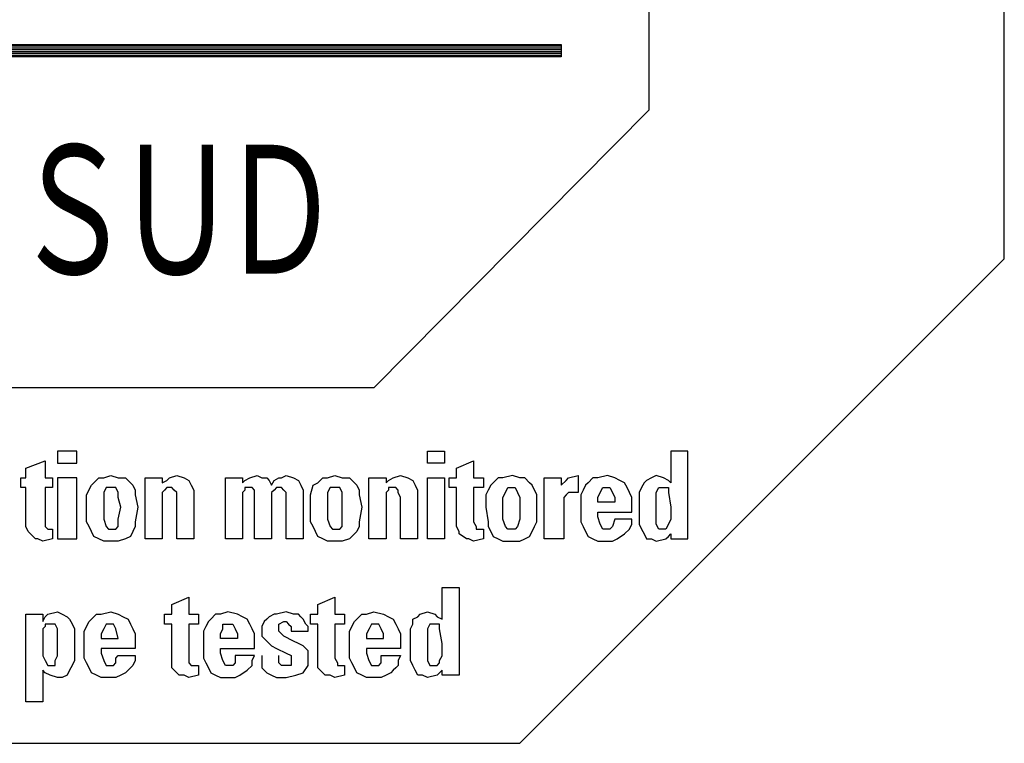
# Model space of a CAD drawing. Header units: millimetres. Extents: x 0 to 1300, y 0 to 891.
# Tile 95 of 146: x 266 to 297, y 772 to 795. Entities that reach past the tile are written whole.
import ezdxf

# ---------------------------------------------------------------- set-up
doc = ezdxf.new("R2010")
doc.units = ezdxf.units.MM
doc.header["$LTSCALE"] = 0.545669
doc.layers.add('NoLayerName_001', color=7, linetype='Continuous')
doc.styles.get("Standard").update_dxf_attribs({"font": 'txt', "bigfont": 'extfont2'})

# ---------------------------------------------------------------- blocks, each defined once
blk = doc.blocks.new('ETC_0006')
at = {"color": 7, "linetype": 'Continuous', "lineweight": 25}
for p, q in [((41.393, 25.813), (41.393, 20.154)), ((52.711, 15.426), (52.711, 25.813)), ((41.393, 20.154), (32.634, 11.317)), ((37.285, 0), (52.711, 15.426)), ((32.634, 11.317), (20.154, 11.317)), ((15.426, 0), (37.285, 0))]:
    blk.add_line(p, q, dxfattribs=at)
blk = doc.blocks.new('ETC_0011')
at = {"color": 7, "linetype": 'Continuous', "lineweight": 25}
for p, q in [((0, 0.388), (24.262, 0.388)), ((0, 0), (0, 0.388)), ((24.262, 0.388), (24.262, 0)), ((24.262, 0), (0, 0))]:
    blk.add_line(p, q, dxfattribs=at)
blk = doc.blocks.new('*X45')
at = {"color": 7, "linetype": 'Continuous', "lineweight": 25}
for p, q in [((0, 0.299), (24.262, 0.299)), ((0, 0.24), (24.262, 0.24)), ((0, 0.18), (24.262, 0.18)), ((0, 0.12), (24.262, 0.12)), ((0, 0.06), (24.262, 0.06)), ((0, 0), (24.262, 0))]:
    blk.add_line(p, q, dxfattribs=at)
blk = doc.blocks.new('ETC_0026')
at = {"color": 7, "linetype": 'Continuous', "lineweight": 25}
for p, q in [((0.155, 2.325), (0.775, 2.558)), ((0.775, 2.558), (0.775, 2.015)), ((0.155, 2.015), (0.155, 2.325)), ((0, 2.015), (0.155, 2.015)), ((0, 1.705), (0, 2.015)), ((0.775, 2.015), (1.008, 2.015)), ((1.008, 2.015), (1.008, 1.705)), ((0.155, 1.705), (0, 1.705)), ((0.155, 0.465), (0.155, 1.705)), ((1.008, 1.705), (0.775, 1.705)), ((0.775, 1.705), (0.775, 0.62)), ((0.233, 0.31), (0.155, 0.465)), ((0.775, 0.62), (0.775, 0.465)), ((0.775, 0.465), (0.853, 0.388)), ((0.853, 0.388), (0.93, 0.388)), ((0.93, 0.388), (1.008, 0.388)), ((1.008, 0.388), (1.008, 0.078)), ((0.31, 0.233), (0.233, 0.31)), ((0.465, 0.078), (0.31, 0.233)), ((0.543, 0.078), (0.465, 0.078)), ((0.698, 0), (0.543, 0.078)), ((1.008, 0.078), (0.698, 0))]:
    blk.add_line(p, q, dxfattribs=at)
blk = doc.blocks.new('ETC_0027')
at = {"color": 7, "linetype": 'Continuous', "lineweight": 25}
for p, q in [((0.62, 1.938), (0, 1.938)), ((0, 1.938), (0, 0)), ((0.62, 0), (0.62, 1.938)), ((0, 0), (0.62, 0))]:
    blk.add_line(p, q, dxfattribs=at)
blk = doc.blocks.new('ETC_0028')
at = {"color": 7, "linetype": 'Continuous', "lineweight": 25}
for p, q in [((0, 0.388), (0, 0)), ((0.62, 0.388), (0, 0.388)), ((0.62, 0), (0.62, 0.388)), ((0, 0), (0.62, 0))]:
    blk.add_line(p, q, dxfattribs=at)
blk = doc.blocks.new('ETC_0029')
at = {"color": 7, "linetype": 'Continuous', "lineweight": 25}
for p, q in [((0.078, 1.318), (0, 1.163)), ((0.233, 1.318), (0.078, 1.318)), ((0.388, 1.318), (0.233, 1.318)), ((0.465, 1.163), (0.388, 1.318)), ((0, 1.163), (0, 1.008)), ((0, 1.008), (0, 0.698)), ((0.465, 1.008), (0.465, 1.163)), ((0.543, 0.698), (0.465, 1.008)), ((0, 0.698), (0, 0.31)), ((0.465, 0.31), (0.543, 0.698)), ((0, 0.31), (0.078, 0.078)), ((0.078, 0.078), (0.155, 0)), ((0.155, 0), (0.233, 0)), ((0.233, 0), (0.31, 0)), ((0.31, 0), (0.388, 0)), ((0.388, 0), (0.465, 0.078)), ((0.465, 0.078), (0.465, 0.31))]:
    blk.add_line(p, q, dxfattribs=at)
blk = doc.blocks.new('ETC_0030')
at = {"color": 7, "linetype": 'Continuous', "lineweight": 25}
for p, q in [((0.233, 1.86), (0.388, 2.015)), ((0.388, 2.015), (0.543, 2.015)), ((0.543, 2.015), (0.775, 2.093)), ((0.775, 2.093), (1.008, 2.015)), ((1.008, 2.015), (1.24, 2.015)), ((1.24, 2.015), (1.395, 1.86)), ((0, 1.473), (0.155, 1.783)), ((0.155, 1.783), (0.233, 1.86)), ((1.395, 1.86), (1.473, 1.783)), ((1.473, 1.783), (1.55, 1.628)), ((1.55, 1.628), (1.55, 1.473)), ((0, 1.085), (0, 1.473)), ((1.55, 1.473), (1.628, 1.085)), ((0, 0.62), (0, 1.085)), ((1.628, 1.085), (1.55, 0.62)), ((0.078, 0.465), (0, 0.62)), ((0.155, 0.31), (0.078, 0.465)), ((1.55, 0.465), (1.473, 0.31)), ((1.55, 0.62), (1.55, 0.465)), ((0.233, 0.155), (0.155, 0.31)), ((0.388, 0.078), (0.233, 0.155)), ((0.543, 0), (0.388, 0.078)), ((1.24, 0.078), (1.008, 0)), ((1.395, 0.155), (1.24, 0.078)), ((1.473, 0.31), (1.395, 0.155)), ((0.775, 0), (0.543, 0)), ((1.008, 0), (0.775, 0))]:
    blk.add_line(p, q, dxfattribs=at)
blk = doc.blocks.new('ETC_0031')
at = {"color": 7, "linetype": 'Continuous', "lineweight": 25}
for p, q in [((0, 0), (0, 1.938)), ((0, 1.938), (0.543, 1.938)), ((0.543, 1.938), (0.543, 1.783)), ((0.698, 1.86), (0.775, 1.938)), ((0.775, 1.938), (1.008, 2.015)), ((1.008, 2.015), (1.24, 1.938)), ((1.24, 1.938), (1.395, 1.86)), ((0.543, 1.783), (0.698, 1.86)), ((0.698, 1.628), (0.62, 1.55)), ((0.775, 1.628), (0.698, 1.628)), ((0.853, 1.628), (0.775, 1.628)), ((0.93, 1.55), (0.853, 1.628)), ((1.395, 1.86), (1.473, 1.705)), ((1.473, 1.705), (1.55, 1.55)), ((0.62, 1.55), (0.543, 1.473)), ((0.543, 1.473), (0.543, 1.318)), ((0.543, 1.318), (0.543, 0)), ((1.008, 1.473), (0.93, 1.55)), ((1.008, 1.318), (1.008, 1.473)), ((1.008, 0), (1.008, 1.318)), ((1.55, 1.55), (1.55, 0)), ((0.543, 0), (0, 0)), ((1.55, 0), (1.008, 0))]:
    blk.add_line(p, q, dxfattribs=at)
blk = doc.blocks.new('ETC_0032')
at = {"color": 7, "linetype": 'Continuous', "lineweight": 25}
for p, q in [((0, 0), (0, 1.938)), ((0, 1.938), (0.543, 1.938)), ((0.543, 1.938), (0.543, 1.783)), ((0.62, 1.86), (0.775, 1.938)), ((0.775, 1.938), (1.008, 2.015)), ((1.008, 2.015), (1.163, 1.938)), ((1.163, 1.938), (1.318, 1.938)), ((1.318, 1.938), (1.395, 1.86)), ((1.55, 1.86), (1.705, 1.938)), ((1.705, 1.938), (1.783, 1.938)), ((1.783, 1.938), (1.938, 2.015)), ((1.938, 2.015), (2.17, 1.938)), ((2.17, 1.938), (2.325, 1.86)), ((0.543, 1.783), (0.62, 1.86)), ((0.775, 1.628), (0.62, 1.628)), ((0.62, 1.628), (0.62, 1.55)), ((0.853, 1.628), (0.775, 1.628)), ((0.93, 1.55), (0.853, 1.628)), ((1.395, 1.86), (1.473, 1.705)), ((1.473, 1.705), (1.55, 1.86)), ((1.628, 1.628), (1.55, 1.55)), ((1.705, 1.628), (1.628, 1.628)), ((1.783, 1.628), (1.705, 1.628)), ((1.86, 1.55), (1.783, 1.628)), ((2.325, 1.86), (2.403, 1.705)), ((2.403, 1.705), (2.481, 1.55)), ((0.62, 1.55), (0.543, 1.473)), ((0.543, 1.473), (0.543, 1.318)), ((0.543, 1.318), (0.543, 0)), ((0.93, 1.473), (0.93, 1.55)), ((0.93, 1.318), (0.93, 1.473)), ((0.93, 0), (0.93, 1.318)), ((1.55, 1.55), (1.473, 1.473)), ((1.473, 1.473), (1.473, 1.318)), ((1.473, 1.318), (1.473, 0)), ((1.938, 1.473), (1.86, 1.55)), ((1.938, 1.318), (1.938, 1.473)), ((1.938, 0), (1.938, 1.318)), ((2.481, 1.55), (2.481, 0)), ((0.543, 0), (0, 0)), ((1.473, 0), (0.93, 0)), ((2.481, 0), (1.938, 0))]:
    blk.add_line(p, q, dxfattribs=at)
blk = doc.blocks.new('ETC_0033')
at = {"color": 7, "linetype": 'Continuous', "lineweight": 25}
for p, q in [((0.078, 1.318), (0, 1.163)), ((0.233, 1.318), (0.078, 1.318)), ((0.388, 1.318), (0.233, 1.318)), ((0.465, 1.163), (0.388, 1.318)), ((0, 1.163), (0, 1.008)), ((0, 1.008), (0, 0.698)), ((0.465, 1.008), (0.465, 1.163)), ((0.465, 0.698), (0.465, 1.008)), ((0, 0.698), (0, 0.31)), ((0.465, 0.31), (0.465, 0.698)), ((0, 0.31), (0.078, 0.078)), ((0.078, 0.078), (0.155, 0)), ((0.155, 0), (0.233, 0)), ((0.233, 0), (0.31, 0)), ((0.31, 0), (0.388, 0)), ((0.388, 0), (0.465, 0.078)), ((0.465, 0.078), (0.465, 0.31))]:
    blk.add_line(p, q, dxfattribs=at)
blk = doc.blocks.new('ETC_0034')
at = {"color": 7, "linetype": 'Continuous', "lineweight": 25}
for p, q in [((0.233, 1.86), (0.388, 2.015)), ((0.388, 2.015), (0.543, 2.015)), ((0.543, 2.015), (0.775, 2.093)), ((0.775, 2.093), (1.008, 2.015)), ((1.008, 2.015), (1.24, 2.015)), ((1.24, 2.015), (1.395, 1.86)), ((0, 1.473), (0.078, 1.783)), ((0.078, 1.783), (0.233, 1.86)), ((1.395, 1.86), (1.473, 1.783)), ((1.473, 1.783), (1.55, 1.628)), ((1.55, 1.628), (1.55, 1.473)), ((0, 1.085), (0, 1.473)), ((1.55, 1.473), (1.628, 1.085)), ((0, 0.62), (0, 1.085)), ((1.628, 1.085), (1.55, 0.62)), ((0.078, 0.465), (0, 0.62)), ((0.155, 0.31), (0.078, 0.465)), ((1.55, 0.465), (1.473, 0.31)), ((1.55, 0.62), (1.55, 0.465)), ((0.233, 0.155), (0.155, 0.31)), ((0.388, 0.078), (0.233, 0.155)), ((0.543, 0), (0.388, 0.078)), ((1.24, 0.078), (1.008, 0)), ((1.318, 0.155), (1.24, 0.078)), ((1.473, 0.31), (1.318, 0.155)), ((0.775, 0), (0.543, 0)), ((1.008, 0), (0.775, 0))]:
    blk.add_line(p, q, dxfattribs=at)
blk = doc.blocks.new('ETC_0035')
at = {"color": 7, "linetype": 'Continuous', "lineweight": 25}
for p, q in [((0, 0), (0, 1.938)), ((0, 1.938), (0.543, 1.938)), ((0.543, 1.938), (0.543, 1.783)), ((0.62, 1.86), (0.775, 1.938)), ((0.775, 1.938), (1.008, 2.015)), ((1.008, 2.015), (1.24, 1.938)), ((1.24, 1.938), (1.395, 1.86)), ((0.543, 1.783), (0.62, 1.86)), ((0.775, 1.628), (0.62, 1.628)), ((0.62, 1.628), (0.62, 1.55)), ((0.853, 1.628), (0.775, 1.628)), ((0.93, 1.55), (0.853, 1.628)), ((1.395, 1.86), (1.473, 1.705)), ((1.473, 1.705), (1.55, 1.55)), ((0.62, 1.55), (0.543, 1.473)), ((0.543, 1.473), (0.543, 1.318)), ((0.543, 1.318), (0.543, 0)), ((0.93, 1.473), (0.93, 1.55)), ((1.008, 1.318), (0.93, 1.473)), ((1.008, 0), (1.008, 1.318)), ((1.55, 1.55), (1.55, 0)), ((0.543, 0), (0, 0)), ((1.55, 0), (1.008, 0))]:
    blk.add_line(p, q, dxfattribs=at)
blk = doc.blocks.new('ETC_0036')
at = {"color": 7, "linetype": 'Continuous', "lineweight": 25}
for p, q in [((0, 0), (0, 1.938)), ((0, 1.938), (0.543, 1.938)), ((0.543, 1.938), (0.543, 0)), ((0.543, 0), (0, 0))]:
    blk.add_line(p, q, dxfattribs=at)
blk = doc.blocks.new('ETC_0037')
at = {"color": 7, "linetype": 'Continuous', "lineweight": 25}
for p, q in [((0, 0), (0, 0.388)), ((0, 0.388), (0.543, 0.388)), ((0.543, 0.388), (0.543, 0)), ((0.543, 0), (0, 0))]:
    blk.add_line(p, q, dxfattribs=at)
blk = doc.blocks.new('ETC_0038')
at = {"color": 7, "linetype": 'Continuous', "lineweight": 25}
for p, q in [((0.233, 2.325), (0.775, 2.558)), ((0.775, 2.558), (0.775, 2.015)), ((0.233, 2.015), (0.233, 2.325)), ((0, 2.015), (0.233, 2.015)), ((0, 1.705), (0, 2.015)), ((0.775, 2.015), (1.085, 2.015)), ((1.085, 2.015), (1.085, 1.705)), ((0.233, 1.705), (0, 1.705)), ((0.233, 0.465), (0.233, 1.705)), ((1.085, 1.705), (0.775, 1.705)), ((0.775, 1.705), (0.775, 0.62)), ((0.31, 0.31), (0.233, 0.465)), ((0.775, 0.62), (0.853, 0.465)), ((0.853, 0.465), (0.853, 0.388)), ((0.853, 0.388), (1.008, 0.388)), ((1.008, 0.388), (1.085, 0.388)), ((1.085, 0.388), (1.085, 0.078)), ((0.31, 0.233), (0.31, 0.31)), ((0.543, 0.078), (0.31, 0.233)), ((0.62, 0.078), (0.543, 0.078)), ((0.775, 0), (0.62, 0.078)), ((1.085, 0.078), (0.775, 0))]:
    blk.add_line(p, q, dxfattribs=at)
blk = doc.blocks.new('ETC_0039')
at = {"color": 7, "linetype": 'Continuous', "lineweight": 25}
for p, q in [((0.078, 1.163), (0.155, 1.318)), ((0.155, 1.318), (0.31, 1.318)), ((0.31, 1.318), (0.388, 1.318)), ((0.388, 1.318), (0.465, 1.163)), ((0, 1.008), (0.078, 1.163)), ((0, 0.698), (0, 1.008)), ((0.465, 1.163), (0.543, 1.008)), ((0.543, 1.008), (0.543, 0.698)), ((0, 0.31), (0, 0.698)), ((0.543, 0.698), (0.543, 0.31)), ((0.078, 0.078), (0, 0.31)), ((0.155, 0), (0.078, 0.078)), ((0.233, 0), (0.155, 0)), ((0.31, 0), (0.233, 0)), ((0.388, 0), (0.31, 0)), ((0.465, 0.078), (0.388, 0)), ((0.543, 0.31), (0.465, 0.078))]:
    blk.add_line(p, q, dxfattribs=at)
blk = doc.blocks.new('ETC_0040')
at = {"color": 7, "linetype": 'Continuous', "lineweight": 25}
for p, q in [((0.388, 2.015), (0.233, 1.86)), ((0.543, 2.015), (0.388, 2.015)), ((0.853, 2.093), (0.543, 2.015)), ((1.085, 2.015), (0.853, 2.093)), ((1.24, 2.015), (1.085, 2.015)), ((1.395, 1.86), (1.24, 2.015)), ((0.078, 1.628), (0, 1.473)), ((0.155, 1.783), (0.078, 1.628)), ((0.233, 1.86), (0.155, 1.783)), ((1.473, 1.783), (1.395, 1.86)), ((1.628, 1.473), (1.473, 1.783)), ((0, 1.473), (0, 1.085)), ((1.628, 1.085), (1.628, 1.473)), ((0, 1.085), (0.078, 0.62)), ((1.628, 0.62), (1.628, 1.085)), ((0.078, 0.62), (0.078, 0.465)), ((0.078, 0.465), (0.155, 0.31)), ((1.473, 0.31), (1.55, 0.465)), ((1.55, 0.465), (1.628, 0.62)), ((0.155, 0.31), (0.233, 0.155)), ((0.233, 0.155), (0.388, 0.078)), ((0.388, 0.078), (0.543, 0)), ((1.085, 0), (1.24, 0.078)), ((1.24, 0.078), (1.395, 0.155)), ((1.395, 0.155), (1.473, 0.31)), ((0.543, 0), (0.853, 0)), ((0.853, 0), (1.085, 0))]:
    blk.add_line(p, q, dxfattribs=at)
blk = doc.blocks.new('ETC_0041')
at = {"color": 7, "linetype": 'Continuous', "lineweight": 25}
for p, q in [((0, 0), (0, 1.938)), ((0, 1.938), (0.543, 1.938)), ((0.543, 1.938), (0.543, 1.705)), ((0.698, 1.86), (0.775, 1.938)), ((0.775, 1.938), (1.085, 2.015)), ((1.085, 2.015), (1.085, 1.473)), ((0.543, 1.705), (0.698, 1.86)), ((0.698, 1.395), (0.62, 1.318)), ((0.62, 1.318), (0.62, 1.24)), ((0.775, 1.473), (0.698, 1.395)), ((0.93, 1.473), (0.775, 1.473)), ((1.085, 1.473), (0.93, 1.473)), ((0.62, 1.24), (0.62, 1.008)), ((0.62, 1.008), (0.62, 0)), ((0.62, 0), (0, 0))]:
    blk.add_line(p, q, dxfattribs=at)
blk = doc.blocks.new('ETC_0042')
at = {"color": 7, "linetype": 'Continuous', "lineweight": 25}
for p, q in [((0.078, 0.31), (0.155, 0.465)), ((0.155, 0.465), (0.31, 0.465)), ((0.31, 0.465), (0.388, 0.465)), ((0.388, 0.465), (0.465, 0.31)), ((0, 0.155), (0.078, 0.31)), ((0, 0), (0, 0.155)), ((0.465, 0.31), (0.543, 0.155)), ((0.543, 0.155), (0.543, 0)), ((0.543, 0), (0, 0))]:
    blk.add_line(p, q, dxfattribs=at)
blk = doc.blocks.new('ETC_0043')
at = {"color": 7, "linetype": 'Continuous', "lineweight": 25}
for p, q in [((0.388, 2.015), (0.233, 1.86)), ((0.543, 2.015), (0.388, 2.015)), ((0.853, 2.093), (0.543, 2.015)), ((1.085, 2.015), (0.853, 2.093)), ((1.24, 1.938), (1.085, 2.015)), ((1.395, 1.86), (1.24, 1.938)), ((0.078, 1.628), (0, 1.473)), ((0.155, 1.783), (0.078, 1.628)), ((0.233, 1.86), (0.155, 1.783)), ((1.473, 1.705), (1.395, 1.86)), ((1.55, 1.55), (1.473, 1.705)), ((0, 1.473), (0, 1.085)), ((1.628, 1.395), (1.55, 1.55)), ((1.628, 0.93), (1.628, 1.395)), ((0, 1.085), (0, 0.62)), ((0.543, 0.775), (0.543, 0.93)), ((0.543, 0.93), (1.628, 0.93)), ((0.62, 0.543), (0.543, 0.775)), ((1.085, 0.698), (1.008, 0.465)), ((1.628, 0.698), (1.085, 0.698)), ((1.628, 0.543), (1.628, 0.698)), ((0, 0.62), (0.078, 0.465)), ((0.078, 0.465), (0.155, 0.31)), ((0.698, 0.388), (0.62, 0.543)), ((0.853, 0.388), (0.698, 0.388)), ((0.93, 0.388), (0.853, 0.388)), ((1.008, 0.465), (0.93, 0.388)), ((1.395, 0.233), (1.55, 0.388)), ((1.55, 0.388), (1.628, 0.543)), ((0.155, 0.31), (0.233, 0.155)), ((0.233, 0.155), (0.388, 0.078)), ((0.388, 0.078), (0.543, 0)), ((1.008, 0), (1.163, 0.078)), ((1.163, 0.078), (1.395, 0.233)), ((0.543, 0), (0.853, 0)), ((0.853, 0), (1.008, 0))]:
    blk.add_line(p, q, dxfattribs=at)
blk = doc.blocks.new('ETC_0044')
at = {"color": 7, "linetype": 'Continuous', "lineweight": 25}
for p, q in [((0, 1.163), (0.078, 1.318)), ((0.078, 1.318), (0.233, 1.318)), ((0.233, 1.318), (0.388, 1.318)), ((0.388, 1.318), (0.388, 1.24)), ((0, 0.698), (0, 1.163)), ((0.388, 1.24), (0.388, 1.163)), ((0.388, 1.163), (0.465, 0.698)), ((0, 0.31), (0, 0.698)), ((0.465, 0.698), (0.465, 0.31)), ((0, 0.155), (0, 0.31)), ((0.078, 0), (0, 0.155)), ((0.233, 0), (0.078, 0)), ((0.31, 0), (0.233, 0)), ((0.388, 0.155), (0.31, 0)), ((0.465, 0.31), (0.388, 0.155))]:
    blk.add_line(p, q, dxfattribs=at)
blk = doc.blocks.new('ETC_0045')
at = {"color": 7, "linetype": 'Continuous', "lineweight": 25}
for p, q in [((1.55, 2.868), (1.008, 2.868)), ((1.008, 2.868), (1.008, 1.86)), ((1.55, 0.078), (1.55, 2.868)), ((0.233, 1.938), (0.155, 1.86)), ((0.388, 2.015), (0.233, 1.938)), ((0.543, 2.093), (0.388, 2.015)), ((0.775, 2.015), (0.543, 2.093)), ((0.93, 1.938), (0.775, 2.015)), ((1.008, 1.86), (0.93, 1.938)), ((0.078, 1.705), (0, 1.55)), ((0.155, 1.86), (0.078, 1.705)), ((0, 1.55), (0, 1.395)), ((0, 1.395), (0, 1.085)), ((0, 1.085), (0, 0.698)), ((0, 0.698), (0, 0.543)), ((0, 0.543), (0.078, 0.388)), ((0.078, 0.388), (0.155, 0.233)), ((0.155, 0.233), (0.233, 0.078)), ((0.233, 0.078), (0.388, 0.078)), ((0.388, 0.078), (0.543, 0)), ((0.543, 0), (0.853, 0.078)), ((0.853, 0.078), (0.93, 0.155)), ((0.93, 0.155), (1.008, 0.233)), ((1.008, 0.233), (1.008, 0.078)), ((1.008, 0.078), (1.55, 0.078))]:
    blk.add_line(p, q, dxfattribs=at)
blk = doc.blocks.new('ETC_0048')
at = {"color": 7, "linetype": 'Continuous', "lineweight": 25}
for p, q in [((0.233, 1.318), (0.078, 1.318)), ((0.078, 1.318), (0.078, 1.24)), ((0.388, 1.318), (0.233, 1.318)), ((0.465, 1.163), (0.388, 1.318)), ((0.078, 1.24), (0, 1.163)), ((0, 1.163), (0, 0.698)), ((0.465, 0.698), (0.465, 1.163)), ((0, 0.698), (0, 0.31)), ((0.465, 0.31), (0.465, 0.698)), ((0, 0.31), (0.078, 0.155)), ((0.078, 0.155), (0.155, 0)), ((0.155, 0), (0.233, 0)), ((0.233, 0), (0.388, 0)), ((0.388, 0.155), (0.465, 0.31)), ((0.388, 0), (0.388, 0.155))]:
    blk.add_line(p, q, dxfattribs=at)
blk = doc.blocks.new('ETC_0049')
at = {"color": 7, "linetype": 'Continuous', "lineweight": 25}
for p, q in [((0.698, 2.791), (1.008, 2.868)), ((1.008, 2.868), (1.163, 2.791)), ((0, 0), (0, 2.791)), ((0, 2.791), (0.543, 2.791)), ((0.543, 2.791), (0.543, 2.558)), ((0.543, 2.558), (0.62, 2.713)), ((0.62, 2.713), (0.698, 2.791)), ((1.163, 2.791), (1.318, 2.713)), ((1.318, 2.713), (1.395, 2.636)), ((1.395, 2.636), (1.473, 2.481)), ((1.473, 2.481), (1.55, 2.325)), ((1.55, 2.325), (1.55, 2.093)), ((1.55, 2.093), (1.55, 1.783)), ((1.55, 1.783), (1.55, 1.473)), ((1.55, 1.318), (1.473, 1.163)), ((1.55, 1.473), (1.55, 1.318)), ((0.62, 0.93), (0.543, 1.008)), ((0.543, 1.008), (0.543, 0)), ((1.395, 1.008), (1.318, 0.853)), ((1.473, 1.163), (1.395, 1.008)), ((0.775, 0.853), (0.62, 0.93)), ((1.008, 0.775), (0.775, 0.853)), ((1.163, 0.775), (1.008, 0.775)), ((1.318, 0.853), (1.163, 0.775)), ((0.543, 0), (0, 0))]:
    blk.add_line(p, q, dxfattribs=at)
blk = doc.blocks.new('ETC_0050')
at = {"color": 7, "linetype": 'Continuous', "lineweight": 25}
for p, q in [((0.155, 0.465), (0.078, 0.31)), ((0.31, 0.465), (0.155, 0.465)), ((0.388, 0.465), (0.31, 0.465)), ((0.465, 0.31), (0.388, 0.465)), ((0.078, 0.31), (0, 0.155)), ((0, 0.155), (0, 0)), ((0, 0), (0.543, 0)), ((0.543, 0), (0.465, 0.31))]:
    blk.add_line(p, q, dxfattribs=at)
blk = doc.blocks.new('ETC_0051')
at = {"color": 7, "linetype": 'Continuous', "lineweight": 25}
for p, q in [((0.233, 1.86), (0.388, 2.015)), ((0.388, 2.015), (0.543, 2.015)), ((0.543, 2.015), (0.853, 2.093)), ((0.853, 2.093), (1.085, 2.015)), ((1.085, 2.015), (1.24, 1.938)), ((1.24, 1.938), (1.395, 1.86)), ((0, 1.473), (0.155, 1.783)), ((0.155, 1.783), (0.233, 1.86)), ((1.395, 1.86), (1.473, 1.705)), ((1.473, 1.705), (1.55, 1.55)), ((0, 1.085), (0, 1.473)), ((1.55, 1.55), (1.628, 1.395)), ((1.628, 1.395), (1.628, 0.93)), ((0, 0.62), (0, 1.085)), ((0.543, 0.93), (0.543, 0.775)), ((1.628, 0.93), (0.543, 0.93)), ((0.543, 0.775), (0.62, 0.543)), ((1.008, 0.62), (1.085, 0.698)), ((1.085, 0.698), (1.628, 0.698)), ((1.628, 0.698), (1.628, 0.543)), ((0.078, 0.465), (0, 0.62)), ((0.155, 0.31), (0.078, 0.465)), ((0.62, 0.543), (0.698, 0.388)), ((0.698, 0.388), (0.853, 0.388)), ((0.853, 0.388), (0.93, 0.388)), ((0.93, 0.388), (1.008, 0.465)), ((1.008, 0.465), (1.008, 0.62)), ((1.55, 0.388), (1.473, 0.31)), ((1.628, 0.543), (1.55, 0.388)), ((0.233, 0.155), (0.155, 0.31)), ((0.388, 0.078), (0.233, 0.155)), ((0.543, 0), (0.388, 0.078)), ((0.853, 0), (0.543, 0)), ((1.008, 0), (0.853, 0)), ((1.163, 0.078), (1.008, 0)), ((1.318, 0.155), (1.163, 0.078)), ((1.395, 0.233), (1.318, 0.155)), ((1.473, 0.31), (1.395, 0.233))]:
    blk.add_line(p, q, dxfattribs=at)
blk = doc.blocks.new('ETC_0052')
at = {"color": 7, "linetype": 'Continuous', "lineweight": 25}
for p, q in [((0.233, 2.325), (0.775, 2.558)), ((0.775, 2.558), (0.775, 2.015)), ((0.233, 2.015), (0.233, 2.325)), ((0, 2.015), (0.233, 2.015)), ((0, 1.705), (0, 2.015)), ((0.775, 2.015), (1.085, 2.015)), ((1.085, 2.015), (1.085, 1.705)), ((0.233, 1.705), (0, 1.705)), ((0.233, 0.465), (0.233, 1.705)), ((1.085, 1.705), (0.775, 1.705)), ((0.775, 1.705), (0.775, 0.62)), ((0.233, 0.31), (0.233, 0.465)), ((0.775, 0.62), (0.775, 0.465)), ((0.775, 0.465), (0.853, 0.388)), ((0.853, 0.388), (0.93, 0.388)), ((0.93, 0.388), (1.085, 0.388)), ((1.085, 0.388), (1.085, 0.078)), ((0.31, 0.233), (0.233, 0.31)), ((0.465, 0.078), (0.31, 0.233)), ((0.62, 0.078), (0.465, 0.078)), ((0.775, 0), (0.62, 0.078)), ((1.085, 0.078), (0.775, 0))]:
    blk.add_line(p, q, dxfattribs=at)
blk = doc.blocks.new('ETC_0053')
at = {"color": 7, "linetype": 'Continuous', "lineweight": 25}
for p, q in [((0.078, 0.31), (0.078, 0.465)), ((0.078, 0.465), (0.155, 0.465)), ((0.155, 0.465), (0.233, 0.465)), ((0.233, 0.465), (0.388, 0.465)), ((0.388, 0.465), (0.465, 0.31)), ((0, 0.155), (0.078, 0.31)), ((0, 0), (0, 0.155)), ((0.543, 0), (0, 0)), ((0.465, 0.31), (0.543, 0.155)), ((0.543, 0.155), (0.543, 0))]:
    blk.add_line(p, q, dxfattribs=at)
blk = doc.blocks.new('ETC_0054')
at = {"color": 7, "linetype": 'Continuous', "lineweight": 25}
for p, q in [((0.388, 2.015), (0.233, 1.86)), ((0.543, 2.015), (0.388, 2.015)), ((0.775, 2.093), (0.543, 2.015)), ((1.085, 2.015), (0.775, 2.093)), ((1.24, 1.938), (1.085, 2.015)), ((1.395, 1.86), (1.24, 1.938)), ((0.078, 1.628), (0, 1.473)), ((0.155, 1.783), (0.078, 1.628)), ((0.233, 1.86), (0.155, 1.783)), ((1.473, 1.705), (1.395, 1.86)), ((1.55, 1.55), (1.473, 1.705)), ((0, 1.473), (0, 1.085)), ((1.628, 1.395), (1.55, 1.55)), ((1.628, 0.93), (1.628, 1.395)), ((0, 1.085), (0, 0.62)), ((0.543, 0.775), (0.543, 0.93)), ((0.543, 0.93), (1.628, 0.93)), ((0.62, 0.543), (0.543, 0.775)), ((1.628, 0.698), (1.008, 0.698)), ((1.008, 0.698), (1.008, 0.465)), ((1.55, 0.543), (1.628, 0.698)), ((0, 0.62), (0.078, 0.465)), ((0.078, 0.465), (0.155, 0.31)), ((0.698, 0.388), (0.62, 0.543)), ((0.775, 0.388), (0.698, 0.388)), ((0.93, 0.388), (0.775, 0.388)), ((1.008, 0.465), (0.93, 0.388)), ((1.395, 0.233), (1.55, 0.388)), ((1.55, 0.388), (1.55, 0.543)), ((0.155, 0.31), (0.233, 0.155)), ((0.233, 0.155), (0.388, 0.078)), ((0.388, 0.078), (0.543, 0)), ((0.543, 0), (0.775, 0)), ((0.775, 0), (1.008, 0)), ((1.008, 0), (1.163, 0.078)), ((1.163, 0.078), (1.395, 0.233))]:
    blk.add_line(p, q, dxfattribs=at)
blk = doc.blocks.new('ETC_0055')
at = {"color": 7, "linetype": 'Continuous', "lineweight": 25}
for p, q in [((0.233, 1.938), (0.155, 1.86)), ((0.388, 2.015), (0.233, 1.938)), ((0.465, 2.015), (0.388, 2.015)), ((0.775, 2.093), (0.465, 2.015)), ((1.008, 2.015), (0.775, 2.093)), ((1.163, 2.015), (1.008, 2.015)), ((1.24, 1.938), (1.163, 2.015)), ((1.318, 1.86), (1.24, 1.938)), ((0.078, 1.783), (0, 1.628)), ((0, 1.628), (0, 1.473)), ((0.155, 1.86), (0.078, 1.783)), ((0.543, 1.705), (0.698, 1.783)), ((0.543, 1.55), (0.543, 1.705)), ((0.698, 1.783), (0.775, 1.783)), ((0.775, 1.783), (0.853, 1.705)), ((0.853, 1.705), (0.93, 1.628)), ((0.93, 1.628), (0.93, 1.473)), ((1.395, 1.705), (1.318, 1.86)), ((1.473, 1.628), (1.395, 1.705)), ((1.473, 1.473), (1.473, 1.628)), ((0, 1.473), (0, 1.318)), ((0, 1.318), (0.078, 1.24)), ((0.543, 1.473), (0.543, 1.55)), ((0.698, 1.318), (0.543, 1.473)), ((1.008, 1.163), (0.698, 1.318)), ((0.93, 1.473), (1.473, 1.473)), ((0.078, 1.24), (0.155, 1.163)), ((0.155, 1.163), (0.31, 1.008)), ((0.31, 1.008), (0.465, 0.93)), ((1.163, 1.085), (1.008, 1.163)), ((1.318, 1.008), (1.163, 1.085)), ((1.395, 0.93), (1.318, 1.008)), ((0, 0.698), (0, 0.465)), ((0.465, 0.93), (0.775, 0.775)), ((0.543, 0.543), (0.543, 0.698)), ((0.775, 0.775), (0.93, 0.698)), ((0.93, 0.698), (0.93, 0.543)), ((1.473, 0.853), (1.395, 0.93)), ((1.473, 0.62), (1.473, 0.853)), ((0, 0.465), (0, 0.31)), ((0.543, 0.465), (0.543, 0.543)), ((0.62, 0.388), (0.543, 0.465)), ((0.775, 0.388), (0.62, 0.388)), ((0.93, 0.388), (0.775, 0.388)), ((0.93, 0.543), (0.93, 0.465)), ((0.93, 0.465), (0.93, 0.388)), ((1.318, 0.155), (1.473, 0.388)), ((1.473, 0.388), (1.473, 0.62)), ((0, 0.31), (0.078, 0.233)), ((0.078, 0.233), (0.155, 0.155)), ((0.155, 0.155), (0.31, 0.078)), ((0.31, 0.078), (0.465, 0)), ((0.465, 0), (0.775, 0)), ((0.775, 0), (1.085, 0.078)), ((1.085, 0.078), (1.318, 0.155))]:
    blk.add_line(p, q, dxfattribs=at)
blk = doc.blocks.new('ETC_0056')
at = {"color": 7, "linetype": 'Continuous', "lineweight": 25}
for p, q in [((0.233, 2.325), (0.775, 2.558)), ((0.775, 2.558), (0.775, 2.015)), ((0.233, 2.015), (0.233, 2.325)), ((0, 2.015), (0.233, 2.015)), ((0, 1.705), (0, 2.015)), ((0.775, 2.015), (1.085, 2.015)), ((1.085, 2.015), (1.085, 1.705)), ((0.233, 1.705), (0, 1.705)), ((0.233, 0.465), (0.233, 1.705)), ((1.085, 1.705), (0.775, 1.705)), ((0.775, 1.705), (0.775, 0.62)), ((0.233, 0.31), (0.233, 0.465)), ((0.775, 0.62), (0.853, 0.465)), ((0.853, 0.465), (0.853, 0.388)), ((0.853, 0.388), (1.008, 0.388)), ((1.008, 0.388), (1.085, 0.388)), ((1.085, 0.388), (1.085, 0.078)), ((0.31, 0.233), (0.233, 0.31)), ((0.465, 0.078), (0.31, 0.233)), ((0.62, 0.078), (0.465, 0.078)), ((0.775, 0), (0.62, 0.078)), ((1.085, 0.078), (0.775, 0))]:
    blk.add_line(p, q, dxfattribs=at)
blk = doc.blocks.new('ETC_0057')
at = {"color": 7, "linetype": 'Continuous', "lineweight": 25}
for p, q in [((0.155, 0.465), (0.078, 0.31)), ((0.233, 0.465), (0.155, 0.465)), ((0.388, 0.465), (0.233, 0.465)), ((0.465, 0.31), (0.388, 0.465)), ((0.078, 0.31), (0, 0.155)), ((0, 0.155), (0, 0)), ((0, 0), (0.543, 0)), ((0.543, 0.155), (0.465, 0.31)), ((0.543, 0), (0.543, 0.155))]:
    blk.add_line(p, q, dxfattribs=at)
blk = doc.blocks.new('ETC_0058')
at = {"color": 7, "linetype": 'Continuous', "lineweight": 25}
for p, q in [((0.233, 1.86), (0.388, 2.015)), ((0.388, 2.015), (0.543, 2.015)), ((0.543, 2.015), (0.775, 2.093)), ((0.775, 2.093), (1.085, 2.015)), ((1.085, 2.015), (1.24, 1.938)), ((1.24, 1.938), (1.395, 1.86)), ((0, 1.473), (0.155, 1.783)), ((0.155, 1.783), (0.233, 1.86)), ((1.395, 1.86), (1.473, 1.705)), ((1.473, 1.705), (1.55, 1.55)), ((0, 1.085), (0, 1.473)), ((1.55, 1.55), (1.628, 1.395)), ((1.628, 1.395), (1.628, 0.93)), ((0, 0.62), (0, 1.085)), ((0.543, 0.93), (0.543, 0.775)), ((1.628, 0.93), (0.543, 0.93)), ((0.543, 0.775), (0.62, 0.543)), ((1.008, 0.62), (1.008, 0.698)), ((1.008, 0.698), (1.628, 0.698)), ((1.628, 0.698), (1.55, 0.543)), ((0.078, 0.465), (0, 0.62)), ((0.155, 0.31), (0.078, 0.465)), ((0.62, 0.543), (0.698, 0.388)), ((0.698, 0.388), (0.775, 0.388)), ((0.775, 0.388), (0.93, 0.388)), ((0.93, 0.388), (1.008, 0.465)), ((1.008, 0.465), (1.008, 0.62)), ((1.55, 0.388), (1.473, 0.31)), ((1.55, 0.543), (1.55, 0.388)), ((0.233, 0.155), (0.155, 0.31)), ((0.388, 0.078), (0.233, 0.155)), ((0.543, 0), (0.388, 0.078)), ((0.775, 0), (0.543, 0)), ((1.008, 0), (0.775, 0)), ((1.163, 0.078), (1.008, 0)), ((1.318, 0.155), (1.163, 0.078)), ((1.395, 0.233), (1.318, 0.155)), ((1.473, 0.31), (1.395, 0.233))]:
    blk.add_line(p, q, dxfattribs=at)
blk = doc.blocks.new('ETC_0059')
at = {"color": 7, "linetype": 'Continuous', "lineweight": 25}
for p, q in [((0.078, 1.318), (0, 1.163)), ((0.233, 1.318), (0.078, 1.318)), ((0.388, 1.318), (0.233, 1.318)), ((0.388, 1.163), (0.388, 1.318)), ((0, 1.163), (0, 0.698)), ((0.465, 0.698), (0.388, 1.163)), ((0, 0.698), (0, 0.31)), ((0.465, 0.31), (0.465, 0.698)), ((0, 0.31), (0, 0.155)), ((0, 0.155), (0.078, 0)), ((0.078, 0), (0.233, 0)), ((0.233, 0), (0.31, 0)), ((0.31, 0), (0.388, 0.078)), ((0.388, 0.155), (0.465, 0.31)), ((0.388, 0.078), (0.388, 0.155))]:
    blk.add_line(p, q, dxfattribs=at)
blk = doc.blocks.new('ETC_0060')
at = {"color": 7, "linetype": 'Continuous', "lineweight": 25}
for p, q in [((1.008, 1.86), (1.008, 2.868)), ((1.008, 2.868), (1.55, 2.868)), ((1.55, 2.868), (1.55, 0.078)), ((0.078, 1.86), (0.233, 1.938)), ((0.233, 1.938), (0.31, 2.015)), ((0.31, 2.015), (0.543, 2.093)), ((0.543, 2.093), (0.775, 2.015)), ((0.775, 2.015), (0.853, 1.938)), ((0.853, 1.938), (1.008, 1.86)), ((0, 1.55), (0.078, 1.705)), ((0.078, 1.705), (0.078, 1.86)), ((0, 1.395), (0, 1.55)), ((0, 1.085), (0, 1.395)), ((0, 0.698), (0, 1.085)), ((0, 0.543), (0, 0.698)), ((0.078, 0.388), (0, 0.543)), ((0.155, 0.233), (0.078, 0.388)), ((0.233, 0.078), (0.155, 0.233)), ((0.388, 0.078), (0.233, 0.078)), ((0.543, 0), (0.388, 0.078)), ((0.853, 0.078), (0.543, 0)), ((0.93, 0.155), (0.853, 0.078)), ((1.008, 0.233), (0.93, 0.155)), ((1.008, 0.078), (1.008, 0.233)), ((1.55, 0.078), (1.008, 0.078))]:
    blk.add_line(p, q, dxfattribs=at)
blk = doc.blocks.new('JZB_0014')
for name, p in [('ETC_0006', (0, 0)), ('ETC_0011', (14.34, 21.859)), ('ETC_0028', (22.557, 8.914)), ('ETC_0037', (34.34, 8.914)), ('ETC_0045', (41.083, 6.434)), ('ETC_0026', (21.394, 6.434)), ('ETC_0038', (35.037, 6.434)), ('ETC_0030', (23.487, 6.434)), ('ETC_0031', (25.348, 6.511)), ('ETC_0032', (27.906, 6.511)), ('ETC_0034', (30.619, 6.434)), ('ETC_0035', (32.479, 6.511)), ('ETC_0040', (36.2, 6.434)), ('ETC_0041', (38.06, 6.511)), ('ETC_0043', (39.223, 6.434)), ('ETC_0027', (22.557, 6.511)), ('ETC_0036', (34.34, 6.511)), ('ETC_0029', (24.03, 6.821)), ('ETC_0033', (31.161, 6.821)), ('ETC_0039', (36.743, 6.821)), ('ETC_0042', (39.766, 7.674)), ('ETC_0044', (41.626, 6.821)), ('ETC_0060', (33.797, 2.093)), ('ETC_0052', (25.968, 2.093)), ('ETC_0056', (30.619, 2.093)), ('ETC_0049', (21.549, 1.318)), ('ETC_0051', (23.41, 2.093)), ('ETC_0054', (27.208, 2.093)), ('ETC_0055', (29.068, 2.093)), ('ETC_0058', (31.859, 2.093)), ('ETC_0048', (22.092, 2.48)), ('ETC_0050', (23.952, 3.333)), ('ETC_0053', (27.751, 3.333)), ('ETC_0057', (32.402, 3.333)), ('ETC_0059', (34.34, 2.48))]:
    blk.add_blockref(name, p)
at = {"layer": 'NoLayerName_001', "color": 7, "linetype": 'Continuous', "lineweight": 25}
blk.add_blockref('*X45', (14.34, 21.907), dxfattribs=at)
at = {"layer": 'NoLayerName_001', "color": 7, "lineweight": 50, "insert": (21.099, 16.831), "char_height": 4.65972, "attachment_point": 4}
blk.add_mtext('\\A1;\\W0.7576;\\T0.7500;ＳＵＤ', dxfattribs=at)

msp = doc.modelspace()

# ---------------------------------------------------------------- block references
at = {"layer": 'NoLayerName_001'}
msp.add_blockref('JZB_0014', (244.50392151, 772.21234131), dxfattribs=at)

doc.saveas('drawing.dxf')
